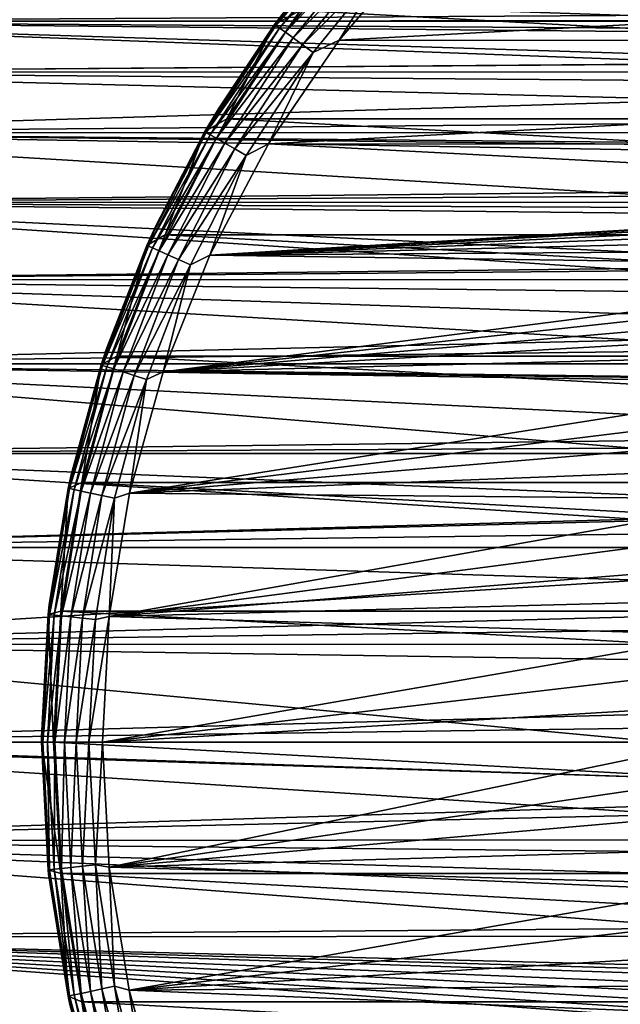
# Model space of a CAD drawing. Header units: metres. Extents: x -139 to 105, y -30 to 40.
# Tile 24 of 153: x -106 to -91, y -6 to 18. Entities that reach past the tile are written whole.
import ezdxf

# ---------------------------------------------------------------- set-up
doc = ezdxf.new("R2010")
doc.units = ezdxf.units.M
doc.layers.add('solid_150_SW0003', color=7, linetype='CONTINUOUS')

msp = doc.modelspace()

# ---------------------------------------------------------------- linework, layer by layer
at = {"layer": 'solid_150_SW0003'}
for points in [[(-99.270607, 17.633421, 3.937949), (-97.294449, 20.073803, 3.937949), (-98.643539, 17.972895, 3.637949)], [(-98.818306, 18.239748, 22.137949), (-97.294449, 20.073803, 3.937949), (-99.270607, 17.633421, 3.937949)], [(-97.183846, 19.974422, 22.789078), (-97.266396, 20.048754, 22.471731), (-99.240082, 17.611452, 22.471731)], [(-99.240082, 17.611452, 22.471731), (-97.266396, 20.048754, 22.471731), (-98.818306, 18.239748, 22.137949)], [(-99.150215, 17.546158, 22.789078), (-97.183846, 19.974422, 22.789078), (-99.240082, 17.611452, 22.471731)], [(-97.050835, 19.854662, 23.073709), (-97.183846, 19.974422, 22.789078), (-99.150215, 17.546158, 22.789078)], [(-99.005417, 17.440956, 23.073709), (-97.050835, 19.854662, 23.073709), (-99.150215, 17.546158, 22.789078)], [(-96.874054, 19.695488, 23.311325), (-97.050835, 19.854662, 23.073709), (-99.005417, 17.440956, 23.073709)], [(-98.812965, 17.301132, 23.311325), (-96.874054, 19.695488, 23.311325), (-99.005417, 17.440956, 23.073709)], [(-96.662384, 19.504898, 23.489986), (-96.874054, 19.695488, 23.311325), (-98.812965, 17.301132, 23.311325)], [(-96.426453, 19.292467, 23.600716), (-97.685577, 17.250267, 23.637949), (-95.688896, 19.601355, 23.637949)], [(-54.290783, 19.579901, 23.637949), (-95.688896, 19.601355, 23.637949), (-97.685577, 17.250267, 23.637949)], [(-98.582535, 17.133713, 23.489986), (-96.662384, 19.504898, 23.489986), (-98.812965, 17.301132, 23.311325)], [(-98.582535, 17.133713, 23.489986), (-96.426453, 19.292467, 23.600716), (-96.662384, 19.504898, 23.489986)], [(-52.296257, 17.226213, 23.637949), (-54.290783, 19.579901, 23.637949), (-97.685577, 17.250267, 23.637949)], [(-98.582535, 17.133713, 23.489986), (-98.325691, 16.947107, 23.600716), (-96.426453, 19.292467, 23.600716)], [(-96.426453, 19.292467, 23.600716), (-98.325691, 16.947107, 23.600716), (-97.685577, 17.250267, 23.637949)], [(-115.500031, 18.700462, 68.971046), (-86.385269, 18.073378, 67.498138), (-86.87001, 17.728529, 66.805389)], [(-115.500031, 17.709288, 66.768631), (-115.500031, 18.700462, 68.971046), (-86.87001, 17.728529, 66.805389)], [(-26.666658, 18.248663, 84.247269), (-115.500031, 18.700256, 83.155029), (-115.500031, 17.709042, 85.357368)], [(-26.666658, 17.721157, 85.334251), (-26.666658, 18.248663, 84.247269), (-115.500031, 17.709042, 85.357368)], [(-100.648346, 15.561565, 22.137949), (-98.818306, 18.239748, 22.137949), (-99.270607, 17.633421, 3.937949)], [(-99.240082, 17.611452, 22.471731), (-98.818306, 18.239748, 22.137949), (-100.648346, 15.561565, 22.137949)], [(-100.448036, 15.312876, 3.637949), (-98.643539, 17.972895, 3.637949), (-49.55196, 15.312876, 3.637949)], [(-99.270607, 17.633421, 3.937949), (-98.643539, 17.972895, 3.637949), (-100.448036, 15.312876, 3.637949)], [(-98.643539, 17.972895, 3.637949), (-51.356461, 17.972895, 3.637949), (-49.55196, 15.312876, 3.637949)], [(-115.500031, 17.709288, 66.768631), (-86.87001, 17.728529, 66.805389), (-87.233246, 17.43091, 66.256485)], [(-26.666658, 17.128834, 86.387627), (-26.666658, 17.721157, 85.334251), (-115.500031, 17.709042, 85.357368)], [(-115.500031, 17.709288, 66.768631), (-87.233246, 17.43091, 66.256485), (-87.839233, 16.834488, 65.264626)], [(-115.500031, 17.709288, 66.768631), (-87.839233, 16.834488, 65.264626), (-87.980881, 16.672237, 65.015762)], [(-115.500031, 16.45986, 64.701744), (-115.500031, 17.709288, 66.768631), (-87.980881, 16.672237, 65.015762)], [(-26.666658, 17.128834, 86.387627), (-115.500031, 17.709042, 85.357368), (-115.500031, 16.459593, 87.424171)], [(-100.980759, 15, 3.937949), (-99.270607, 17.633421, 3.937949), (-100.448036, 15.312876, 3.637949)], [(-100.648346, 15.561565, 22.137949), (-99.270607, 17.633421, 3.937949), (-100.980759, 15, 3.937949)], [(-99.150215, 17.546158, 22.789078), (-99.240082, 17.611452, 22.471731), (-100.948189, 14.981196, 22.471731)], [(-100.948189, 14.981196, 22.471731), (-99.240082, 17.611452, 22.471731), (-100.648346, 15.561565, 22.137949)], [(-100.85199, 14.925653, 22.789078), (-99.150215, 17.546158, 22.789078), (-100.948189, 14.981196, 22.471731)], [(-99.005417, 17.440956, 23.073709), (-99.150215, 17.546158, 22.789078), (-100.85199, 14.925653, 22.789078)], [(-100.696991, 14.836164, 23.073709), (-99.005417, 17.440956, 23.073709), (-100.85199, 14.925653, 22.789078)], [(-98.812965, 17.301132, 23.311325), (-99.005417, 17.440956, 23.073709), (-100.696991, 14.836164, 23.073709)], [(-100.490974, 14.717222, 23.311325), (-98.812965, 17.301132, 23.311325), (-100.696991, 14.836164, 23.073709)], [(-98.582535, 17.133713, 23.489986), (-98.812965, 17.301132, 23.311325), (-100.490974, 14.717222, 23.311325)], [(-98.325691, 16.947107, 23.600716), (-99.418167, 14.696926, 23.637949), (-97.685577, 17.250267, 23.637949)], [(-52.296257, 17.226213, 23.637949), (-97.685577, 17.250267, 23.637949), (-99.418167, 14.696926, 23.637949)], [(-50.56617, 14.670929, 23.637949), (-52.296257, 17.226213, 23.637949), (-99.418167, 14.696926, 23.637949)], [(-26.666658, 16.47349, 87.404015), (-26.666658, 17.128834, 86.387627), (-115.500031, 16.459593, 87.424171)], [(-100.244308, 14.574806, 23.489986), (-98.582535, 17.133713, 23.489986), (-100.490974, 14.717222, 23.311325)], [(-100.244308, 14.574806, 23.489986), (-98.325691, 16.947107, 23.600716), (-98.582535, 17.133713, 23.489986)], [(-100.244308, 14.574806, 23.489986), (-99.969368, 14.41607, 23.600716), (-98.325691, 16.947107, 23.600716)], [(-98.325691, 16.947107, 23.600716), (-99.969368, 14.41607, 23.600716), (-99.418167, 14.696926, 23.637949)], [(-115.500031, 16.45986, 64.701744), (-87.980881, 16.672237, 65.015762), (-88.620529, 15.784357, 63.78051)], [(-26.666658, 15.757314, 88.3797), (-26.666658, 16.47349, 87.404015), (-115.500031, 16.459593, 87.424171)], [(-115.500031, 14.970403, 62.800533), (-115.500031, 16.45986, 64.701744), (-88.620529, 15.784357, 63.78051)], [(-26.666658, 15.757314, 88.3797), (-115.500031, 16.459593, 87.424171), (-115.500031, 14.970132, 89.325302)], [(-115.500031, 14.970403, 62.800533), (-88.620529, 15.784357, 63.78051), (-89.221298, 14.673857, 62.473148)], [(-26.666658, 14.983031, 89.31073), (-26.666658, 15.757314, 88.3797), (-115.500031, 14.970132, 89.325302)], [(-102.178543, 12.701456, 22.137949), (-100.648346, 15.561565, 22.137949), (-100.980759, 15, 3.937949)], [(-100.948189, 14.981196, 22.471731), (-100.648346, 15.561565, 22.137949), (-102.178543, 12.701456, 22.137949)], [(-101.955551, 12.46792, 3.637949), (-100.448036, 15.312876, 3.637949), (-48.044449, 12.46792, 3.637949)], [(-100.980759, 15, 3.937949), (-100.448036, 15.312876, 3.637949), (-101.955551, 12.46792, 3.637949)], [(-100.448036, 15.312876, 3.637949), (-49.55196, 15.312876, 3.637949), (-48.044449, 12.46792, 3.637949)], [(-102.406296, 12.202254, 3.937949), (-100.980759, 15, 3.937949), (-101.955551, 12.46792, 3.637949)], [(-102.178543, 12.701456, 22.137949), (-100.980759, 15, 3.937949), (-102.406296, 12.202254, 3.937949)], [(-26.666658, 14.153666, 90.193352), (-26.666658, 14.983031, 89.31073), (-115.500031, 14.970132, 89.325302)], [(-115.500031, 14.970403, 62.800533), (-89.282494, 14.538467, 62.328403), (-89.710083, 13.413562, 61.227802)], [(-115.500031, 13.262635, 61.09272), (-115.500031, 14.970403, 62.800533), (-89.710083, 13.413562, 61.227802)], [(-115.500031, 14.970403, 62.800533), (-89.221298, 14.673857, 62.473148), (-89.282494, 14.538467, 62.328403)], [(-26.666658, 14.153666, 90.193352), (-115.500031, 14.970132, 89.325302), (-115.500031, 13.262374, 91.033043)], [(-100.85199, 14.925653, 22.789078), (-100.948189, 14.981196, 22.471731), (-102.372009, 12.186803, 22.471731)], [(-102.372009, 12.186803, 22.471731), (-100.948189, 14.981196, 22.471731), (-102.178543, 12.701456, 22.137949)], [(-102.270523, 12.141621, 22.789078), (-100.85199, 14.925653, 22.789078), (-102.372009, 12.186803, 22.471731)], [(-100.696991, 14.836164, 23.073709), (-100.85199, 14.925653, 22.789078), (-102.270523, 12.141621, 22.789078)], [(-102.107018, 12.068823, 23.073709), (-100.696991, 14.836164, 23.073709), (-102.270523, 12.141621, 22.789078)], [(-100.490974, 14.717222, 23.311325), (-100.696991, 14.836164, 23.073709), (-102.107018, 12.068823, 23.073709)], [(-101.889702, 11.972067, 23.311325), (-100.490974, 14.717222, 23.311325), (-102.107018, 12.068823, 23.073709)], [(-100.244308, 14.574806, 23.489986), (-100.490974, 14.717222, 23.311325), (-101.889702, 11.972067, 23.311325)], [(-101.629494, 11.856215, 23.489986), (-100.244308, 14.574806, 23.489986), (-101.889702, 11.972067, 23.311325)], [(-101.629494, 11.856215, 23.489986), (-99.969368, 14.41607, 23.600716), (-100.244308, 14.574806, 23.489986)], [(-99.969368, 14.41607, 23.600716), (-100.865837, 11.965358, 23.637949), (-99.418167, 14.696926, 23.637949)], [(-99.418167, 14.696926, 23.637949), (-100.865837, 11.965358, 23.637949), (-75.880714, 13.470695, 23.637949)], [(-50.56617, 14.670929, 23.637949), (-99.418167, 14.696926, 23.637949), (-75.880714, 13.470695, 23.637949)], [(-101.629494, 11.856215, 23.489986), (-101.33947, 11.727088, 23.600716), (-99.969368, 14.41607, 23.600716)], [(-99.969368, 14.41607, 23.600716), (-101.33947, 11.727088, 23.600716), (-100.865837, 11.965358, 23.637949)], [(-26.666658, 13.272115, 91.024406), (-26.666658, 14.153666, 90.193352), (-115.500031, 13.262374, 91.033043)], [(-115.500031, 13.262635, 61.09272), (-89.710083, 13.413562, 61.227802), (-89.796272, 13.134538, 60.980206)], [(-100.865837, 11.965358, 23.637949), (-76.763031, 13.383622, 23.637949), (-75.880714, 13.470695, 23.637949)], [(-100.865837, 11.965358, 23.637949), (-77.635735, 13.240045, 23.637949), (-76.763031, 13.383622, 23.637949)], [(-26.666658, 12.341616, 91.800758), (-26.666658, 13.272115, 91.024406), (-115.500031, 13.262374, 91.033043)], [(-115.500031, 13.262635, 61.09272), (-90.075027, 12.020453, 60.078133), (-90.160545, 11.579523, 59.755882)], [(-115.500031, 13.262635, 61.09272), (-89.796272, 13.134538, 60.980206), (-90.075027, 12.020453, 60.078133)], [(-115.500031, 11.361463, 59.60321), (-115.500031, 13.262635, 61.09272), (-90.160545, 11.579523, 59.755882)], [(-26.666658, 12.341616, 91.800758), (-115.500031, 13.262374, 91.033043), (-115.500031, 11.361222, 92.522484)], [(-100.865837, 11.965358, 23.637949), (-78.491714, 13.040371, 23.637949), (-77.635735, 13.240045, 23.637949)], [(-100.865837, 11.965358, 23.637949), (-79.338676, 12.782981, 23.637949), (-78.491714, 13.040371, 23.637949)], [(-103.390991, 9.692858, 22.137949), (-102.178543, 12.701456, 22.137949), (-102.406296, 12.202254, 3.937949)], [(-102.372009, 12.186803, 22.471731), (-102.178543, 12.701456, 22.137949), (-103.390991, 9.692858, 22.137949)], [(-100.865837, 11.965358, 23.637949), (-80.168266, 12.471044, 23.637949), (-79.338676, 12.782981, 23.637949)], [(-26.666658, 11.36612, 92.519104), (-26.666658, 12.341616, 91.800758), (-115.500031, 11.361222, 92.522484)], [(-103.144096, 9.485468, 3.637949), (-101.955551, 12.46792, 3.637949), (-46.855904, 9.485468, 3.637949)], [(-102.406296, 12.202254, 3.937949), (-101.955551, 12.46792, 3.637949), (-103.144096, 9.485468, 3.637949)], [(-101.955551, 12.46792, 3.637949), (-48.044449, 12.46792, 3.637949), (-46.855904, 9.485468, 3.637949)], [(-100.865837, 11.965358, 23.637949), (-80.970055, 12.108175, 23.637949), (-80.168266, 12.471044, 23.637949)], [(-103.531647, 9.270657, 3.937949), (-102.406296, 12.202254, 3.937949), (-103.144096, 9.485468, 3.637949)], [(-103.390991, 9.692858, 22.137949), (-102.406296, 12.202254, 3.937949), (-103.531647, 9.270657, 3.937949)], [(-102.270523, 12.141621, 22.789078), (-102.372009, 12.186803, 22.471731), (-103.495926, 9.258888, 22.471731)], [(-103.495926, 9.258888, 22.471731), (-102.372009, 12.186803, 22.471731), (-103.390991, 9.692858, 22.137949)], [(-103.390282, 9.224562, 22.789078), (-102.270523, 12.141621, 22.789078), (-103.495926, 9.258888, 22.471731)], [(-102.107018, 12.068823, 23.073709), (-102.270523, 12.141621, 22.789078), (-103.390282, 9.224562, 22.789078)], [(-100.865837, 11.965358, 23.637949), (-81.748047, 11.691742, 23.637949), (-80.970055, 12.108175, 23.637949)], [(-103.220062, 9.169253, 23.073709), (-102.107018, 12.068823, 23.073709), (-103.390282, 9.224562, 22.789078)], [(-101.889702, 11.972067, 23.311325), (-102.107018, 12.068823, 23.073709), (-103.220062, 9.169253, 23.073709)], [(-102.99382, 9.095744, 23.311325), (-101.889702, 11.972067, 23.311325), (-103.220062, 9.169253, 23.073709)], [(-101.629494, 11.856215, 23.489986), (-101.889702, 11.972067, 23.311325), (-102.99382, 9.095744, 23.311325)], [(-102.722931, 9.007726, 23.489986), (-101.629494, 11.856215, 23.489986), (-102.99382, 9.095744, 23.311325)], [(-102.722931, 9.007726, 23.489986), (-101.33947, 11.727088, 23.600716), (-101.629494, 11.856215, 23.489986)], [(-101.33947, 11.727088, 23.600716), (-102.007019, 9.102047, 23.637949), (-100.865837, 11.965358, 23.637949)], [(-100.865837, 11.965358, 23.637949), (-102.007019, 9.102047, 23.637949), (-81.748047, 11.691742, 23.637949)], [(-102.722931, 9.007726, 23.489986), (-102.420998, 8.909621, 23.600716), (-101.33947, 11.727088, 23.600716)], [(-101.33947, 11.727088, 23.600716), (-102.420998, 8.909621, 23.600716), (-102.007019, 9.102047, 23.637949)], [(-102.007019, 9.102047, 23.637949), (-82.501053, 11.223425, 23.637949), (-81.748047, 11.691742, 23.637949)], [(-115.500031, 11.361463, 59.60321), (-90.160545, 11.579523, 59.755882), (-90.319801, 10.512745, 59.048595)], [(-26.666658, 10.349718, 93.176598), (-26.666658, 11.36612, 92.519104), (-115.500031, 11.361222, 92.522484)], [(-115.500031, 11.361463, 59.60321), (-90.319801, 10.512745, 59.048595), (-90.384628, 9.881262, 58.674252)], [(-115.500031, 9.294608, 58.353729), (-115.500031, 11.361463, 59.60321), (-90.384628, 9.881262, 58.674252)], [(-26.666658, 10.349718, 93.176598), (-115.500031, 11.361222, 92.522484), (-115.500031, 9.294401, 93.771912)], [(-102.007019, 9.102047, 23.637949), (-83.219521, 10.709226, 23.637949), (-82.501053, 11.223425, 23.637949)], [(-102.007019, 9.102047, 23.637949), (-83.899094, 10.151193, 23.637949), (-83.219521, 10.709226, 23.637949)], [(-26.666658, 9.295987, 93.77108), (-26.666658, 10.349718, 93.176598), (-115.500031, 9.294401, 93.771912)], [(-102.007019, 9.102047, 23.637949), (-84.54538, 9.545377, 23.637949), (-83.899094, 10.151193, 23.637949)], [(-115.500031, 9.294608, 58.353729), (-90.384628, 9.881262, 58.674252), (-90.447128, 8.910144, 58.157204)], [(-104.271538, 6.570941, 22.137949), (-103.390991, 9.692858, 22.137949), (-103.531647, 9.270657, 3.937949)], [(-103.495926, 9.258888, 22.471731), (-103.390991, 9.692858, 22.137949), (-104.271538, 6.570941, 22.137949)], [(-104.006081, 6.381353, 3.637949), (-103.144096, 9.485468, 3.637949), (-45.993919, 6.381353, 3.637949)], [(-103.531647, 9.270657, 3.937949), (-103.144096, 9.485468, 3.637949), (-104.006081, 6.381353, 3.637949)], [(-103.144096, 9.485468, 3.637949), (-46.855904, 9.485468, 3.637949), (-45.993919, 6.381353, 3.637949)], [(-102.007019, 9.102047, 23.637949), (-85.151192, 8.899096, 23.637949), (-84.54538, 9.545377, 23.637949)], [(-26.666658, 8.208401, 94.30069), (-26.666658, 9.295987, 93.77108), (-115.500031, 9.294401, 93.771912)], [(-115.500031, 9.294608, 58.353729), (-90.471184, 8.049267, 57.754051), (-90.471573, 7.226963, 57.414154)], [(-115.500031, 7.092212, 57.362492), (-115.500031, 9.294608, 58.353729), (-90.471573, 7.226963, 57.414154)], [(-115.500031, 9.294608, 58.353729), (-90.447128, 8.910144, 58.157204), (-90.471184, 8.049267, 57.754051)], [(-26.666658, 8.208401, 94.30069), (-115.500031, 9.294401, 93.771912), (-115.500031, 7.092049, 94.763107)], [(-104.34446, 6.2372, 3.937949), (-103.531647, 9.270657, 3.937949), (-104.006081, 6.381353, 3.637949)], [(-104.271538, 6.570941, 22.137949), (-103.531647, 9.270657, 3.937949), (-104.34446, 6.2372, 3.937949)], [(-103.390282, 9.224562, 22.789078), (-103.495926, 9.258888, 22.471731), (-104.30764, 6.229532, 22.471731)], [(-104.30764, 6.229532, 22.471731), (-103.495926, 9.258888, 22.471731), (-104.271538, 6.570941, 22.137949)], [(-104.198982, 6.206436, 22.789078), (-103.390282, 9.224562, 22.789078), (-104.30764, 6.229532, 22.471731)], [(-103.220062, 9.169253, 23.073709), (-103.390282, 9.224562, 22.789078), (-104.198982, 6.206436, 22.789078)], [(-104.023918, 6.169224, 23.073709), (-103.220062, 9.169253, 23.073709), (-104.198982, 6.206436, 22.789078)], [(-102.99382, 9.095744, 23.311325), (-103.220062, 9.169253, 23.073709), (-104.023918, 6.169224, 23.073709)], [(-103.791229, 6.119765, 23.311325), (-102.99382, 9.095744, 23.311325), (-104.023918, 6.169224, 23.073709)], [(-102.722931, 9.007726, 23.489986), (-102.99382, 9.095744, 23.311325), (-103.791229, 6.119765, 23.311325)], [(-103.512627, 6.060545, 23.489986), (-102.722931, 9.007726, 23.489986), (-103.791229, 6.119765, 23.311325)], [(-103.512627, 6.060545, 23.489986), (-102.420998, 8.909621, 23.600716), (-102.722931, 9.007726, 23.489986)], [(-102.420998, 8.909621, 23.600716), (-102.834328, 6.122422, 23.637949), (-102.007019, 9.102047, 23.637949)], [(-102.007019, 9.102047, 23.637949), (-102.834328, 6.122422, 23.637949), (-85.151192, 8.899096, 23.637949)], [(-103.512627, 6.060545, 23.489986), (-103.202087, 5.994539, 23.600716), (-102.420998, 8.909621, 23.600716)], [(-102.420998, 8.909621, 23.600716), (-103.202087, 5.994539, 23.600716), (-102.834328, 6.122422, 23.637949)], [(-102.834328, 6.122422, 23.637949), (-85.709229, 8.219518, 23.637949), (-85.151192, 8.899096, 23.637949)], [(-26.666658, 7.090448, 94.76371), (-26.666658, 8.208401, 94.30069), (-115.500031, 7.092049, 94.763107)], [(-102.834328, 6.122422, 23.637949), (-86.223427, 7.501052, 23.637949), (-85.709229, 8.219518, 23.637949)], [(-102.834328, 6.122422, 23.637949), (-86.691742, 6.748047, 23.637949), (-86.223427, 7.501052, 23.637949)], [(-115.500031, 7.092212, 57.362492), (-90.471573, 7.226963, 57.414154), (-90.437279, 6.07708, 57.0084)], [(-115.500031, 7.092212, 57.362492), (-90.437279, 6.07708, 57.0084), (-90.404488, 5.4807, 56.828377)], [(-115.500031, 4.786392, 56.643955), (-115.500031, 7.092212, 57.362492), (-90.404488, 5.4807, 56.828377)], [(-26.666658, 7.090448, 94.76371), (-115.500031, 7.092049, 94.763107), (-115.500031, 4.786279, 95.481606)], [(-26.666658, 5.945997, 95.158447), (-26.666658, 7.090448, 94.76371), (-115.500031, 4.786279, 95.481606)], [(-104.809868, 3.372205, 22.137949), (-104.271538, 6.570941, 22.137949), (-104.34446, 6.2372, 3.937949)], [(-104.30764, 6.229532, 22.471731), (-104.271538, 6.570941, 22.137949), (-104.809868, 3.372205, 22.137949)], [(-102.834328, 6.122422, 23.637949), (-87.108177, 5.970055, 23.637949), (-86.691742, 6.748047, 23.637949)], [(-104.524162, 3.221479, 3.637949), (-104.006081, 6.381353, 3.637949), (-45.475842, 3.221479, 3.637949)], [(-104.34446, 6.2372, 3.937949), (-104.006081, 6.381353, 3.637949), (-104.524162, 3.221479, 3.637949)], [(-104.006081, 6.381353, 3.637949), (-45.993919, 6.381353, 3.637949), (-45.475842, 3.221479, 3.637949)], [(-104.835678, 3.135656, 3.937949), (-104.34446, 6.2372, 3.937949), (-104.524162, 3.221479, 3.637949)], [(-104.809868, 3.372205, 22.137949), (-104.34446, 6.2372, 3.937949), (-104.835678, 3.135656, 3.937949)], [(-104.798256, 3.131923, 22.471731), (-104.30764, 6.229532, 22.471731), (-104.809868, 3.372205, 22.137949)], [(-104.198982, 6.206436, 22.789078), (-104.30764, 6.229532, 22.471731), (-104.798256, 3.131923, 22.471731)], [(-104.687782, 3.120311, 22.789078), (-104.198982, 6.206436, 22.789078), (-104.798256, 3.131923, 22.471731)], [(-104.023918, 6.169224, 23.073709), (-104.198982, 6.206436, 22.789078), (-104.687782, 3.120311, 22.789078)], [(-104.509781, 3.101603, 23.073709), (-104.023918, 6.169224, 23.073709), (-104.687782, 3.120311, 22.789078)], [(-103.791229, 6.119765, 23.311325), (-104.023918, 6.169224, 23.073709), (-104.509781, 3.101603, 23.073709)], [(-104.273201, 3.076737, 23.311325), (-103.791229, 6.119765, 23.311325), (-104.509781, 3.101603, 23.073709)], [(-103.512627, 6.060545, 23.489986), (-103.791229, 6.119765, 23.311325), (-104.273201, 3.076737, 23.311325)], [(-103.989929, 3.046964, 23.489986), (-103.512627, 6.060545, 23.489986), (-104.273201, 3.076737, 23.311325)], [(-103.989929, 3.046964, 23.489986), (-103.202087, 5.994539, 23.600716), (-103.512627, 6.060545, 23.489986)], [(-103.202087, 5.994539, 23.600716), (-103.331467, 3.090294, 23.637949), (-102.834328, 6.122422, 23.637949)], [(-102.834328, 6.122422, 23.637949), (-103.331467, 3.090294, 23.637949), (-87.108177, 5.970055, 23.637949)], [(-26.666658, 4.780203, 95.483101), (-26.666658, 5.945997, 95.158447), (-115.500031, 4.786279, 95.481606)], [(-103.989929, 3.046964, 23.489986), (-103.674194, 3.013779, 23.600716), (-103.202087, 5.994539, 23.600716)], [(-103.202087, 5.994539, 23.600716), (-103.674194, 3.013779, 23.600716), (-103.331467, 3.090294, 23.637949)], [(-103.331467, 3.090294, 23.637949), (-87.471046, 5.168263, 23.637949), (-87.108177, 5.970055, 23.637949)], [(-115.500031, 4.786392, 56.643955), (-90.404488, 5.4807, 56.828377), (-90.280685, 3.982806, 56.463352)], [(-103.331467, 3.090294, 23.637949), (-87.782982, 4.338679, 23.637949), (-87.471046, 5.168263, 23.637949)], [(-115.500031, 2.410774, 56.208599), (-115.500031, 4.786392, 56.643955), (-90.280685, 3.982806, 56.463352)], [(-26.666658, 4.780203, 95.483101), (-115.500031, 4.786279, 95.481606), (-115.500031, 2.410716, 95.916939)], [(-26.666658, 3.598451, 95.736374), (-26.666658, 4.780203, 95.483101), (-115.500031, 2.410716, 95.916939)], [(-103.331467, 3.090294, 23.637949), (-88.040375, 3.491716, 23.637949), (-87.782982, 4.338679, 23.637949)], [(-115.500031, 2.410774, 56.208599), (-90.280685, 3.982806, 56.463352), (-90.05368, 2.023022, 56.165352)], [(-26.666658, 2.405043, 95.917625), (-26.666658, 3.598451, 95.736374), (-115.500031, 2.410716, 95.916939)], [(-103.331467, 3.090294, 23.637949), (-88.239929, 2.636766, 23.637949), (-88.040375, 3.491716, 23.637949)], [(-104.999702, 0.134046, 22.137949), (-104.809868, 3.372205, 22.137949), (-104.835678, 3.135656, 3.937949)], [(-104.798256, 3.131923, 22.471731), (-104.809868, 3.372205, 22.137949), (-104.999702, 0.134046, 22.137949)], [(-104.835678, 3.135656, 3.937949), (-104.524162, 3.221479, 3.637949), (-104.699997, 0, 3.637949)], [(-104.699997, 0, 3.637949), (-104.524162, 3.221479, 3.637949), (-45.299999, 0, 3.637949)], [(-104.524162, 3.221479, 3.637949), (-45.475842, 3.221479, 3.637949), (-45.299999, 0, 3.637949)], [(-105, 0, 3.937949), (-104.835678, 3.135656, 3.937949), (-104.699997, 0, 3.637949)], [(-104.999702, 0.134046, 22.137949), (-104.835678, 3.135656, 3.937949), (-105, 0, 3.937949)], [(-104.798256, 3.131923, 22.471731), (-104.999924, 0.067023, 22.137949), (-105, 0, 22.137949)], [(-104.798256, 3.131923, 22.471731), (-105, 0, 22.137949), (-104.962395, 0, 22.471731)], [(-104.798256, 3.131923, 22.471731), (-104.999702, 0.134046, 22.137949), (-104.999924, 0.067023, 22.137949)], [(-104.687782, 3.120311, 22.789078), (-104.798256, 3.131923, 22.471731), (-104.962395, 0, 22.471731)], [(-104.687782, 3.120311, 22.789078), (-104.962395, 0, 22.471731), (-104.851311, 0, 22.789078)], [(-104.509781, 3.101603, 23.073709), (-104.687782, 3.120311, 22.789078), (-104.851311, 0, 22.789078)], [(-104.509781, 3.101603, 23.073709), (-104.851311, 0, 22.789078), (-104.672325, 0, 23.073709)], [(-104.273201, 3.076737, 23.311325), (-104.509781, 3.101603, 23.073709), (-104.672325, 0, 23.073709)], [(-104.273201, 3.076737, 23.311325), (-104.672325, 0, 23.073709), (-104.434448, 0, 23.311325)], [(-103.989929, 3.046964, 23.489986), (-104.273201, 3.076737, 23.311325), (-104.434448, 0, 23.311325)], [(-103.989929, 3.046964, 23.489986), (-104.434448, 0, 23.311325), (-104.149612, 0, 23.489986)], [(-103.989929, 3.046964, 23.489986), (-104.149612, 0, 23.489986), (-103.674194, 3.013779, 23.600716)], [(-103.674194, 3.013779, 23.600716), (-104.149612, 0, 23.489986), (-103.832138, 0, 23.600716)], [(-103.331467, 3.090294, 23.637949), (-103.832138, 0, 23.600716), (-103.5, 0, 23.637949)], [(-103.674194, 3.013779, 23.600716), (-103.832138, 0, 23.600716), (-103.331467, 3.090294, 23.637949)], [(-103.331467, 3.090294, 23.637949), (-103.5, 0, 23.637949), (-88.239929, 2.636766, 23.637949)], [(-103.5, 0, 23.637949), (-88.382759, 1.770659, 23.637949), (-88.239929, 2.636766, 23.637949)], [(-115.500031, 2.410774, 56.208599), (-90.05368, 2.023022, 56.165352), (-89.754692, 0, 56.062771)], [(-115.500031, 0, 56.062771), (-115.500031, 2.410774, 56.208599), (-89.754692, 0, 56.062771)], [(-26.666658, 2.405043, 95.917625), (-115.500031, 2.410716, 95.916939), (-115.500031, 0, 96.062759)], [(-26.666658, 1.204097, 96.026482), (-26.666658, 2.405043, 95.917625), (-115.500031, 0, 96.062759)], [(-103.5, 0, 23.637949), (-88.469452, 0.891737, 23.637949), (-88.382759, 1.770659, 23.637949)], [(-26.666658, 1.204097, 96.026482), (-115.500031, 0, 96.062759), (-40, 0, 96.062759)], [(-103.5, 0, 23.637949), (-88.5, 0, 23.637949), (-88.469452, 0.891737, 23.637949)], [(-117.000031, -2.410733, 95.916939), (-40, -2.379622, 95.920692), (-40, 0, 96.062759)], [(-117.000031, -2.410733, 95.916939), (-40, 0, 96.062759), (-115.500031, 0, 96.062759)], [(-117.000031, 0, 56.062771), (-89.597725, -0.877709, 56.082039), (-89.408424, -1.775879, 56.141773)], [(-117.000031, 0, 56.062771), (-115.500031, 0, 56.062771), (-89.597725, -0.877709, 56.082039)], [(-117.000031, -2.410733, 56.208595), (-117.000031, 0, 56.062771), (-89.408424, -1.775879, 56.141773)], [(-115.500031, 0, 56.062771), (-89.754692, 0, 56.062771), (-89.597725, -0.877709, 56.082039)], [(-104.999924, 0.067023, 22.137949), (-104.999702, 0.134046, 22.137949), (-105, 0, 3.937949)], [(-105, 0, 22.137949), (-104.999924, 0.067023, 22.137949), (-105, 0, 3.937949)], [(-105, 0, 3.937949), (-104.699997, 0, 3.637949), (-104.524162, -3.221479, 3.637949)], [(-104.835678, -3.135656, 3.937949), (-105, 0, 3.937949), (-104.524162, -3.221479, 3.637949)], [(-104.835678, -3.135656, 3.937949), (-105, 0, 22.137949), (-105, 0, 3.937949)], [(-104.824638, -3.238975, 22.137949), (-105, 0, 22.137949), (-104.835678, -3.135656, 3.937949)], [(-104.962395, 0, 22.471731), (-105, 0, 22.137949), (-104.824638, -3.238975, 22.137949)], [(-104.798256, -3.131923, 22.471731), (-104.962395, 0, 22.471731), (-104.824638, -3.238975, 22.137949)], [(-104.851311, 0, 22.789078), (-104.962395, 0, 22.471731), (-104.798256, -3.131923, 22.471731)], [(-104.687782, -3.120311, 22.789078), (-104.851311, 0, 22.789078), (-104.798256, -3.131923, 22.471731)], [(-104.672325, 0, 23.073709), (-104.851311, 0, 22.789078), (-104.687782, -3.120311, 22.789078)], [(-45.475842, -3.221479, 3.637949), (-104.699997, 0, 3.637949), (-45.299999, 0, 3.637949)], [(-45.475842, -3.221479, 3.637949), (-104.524162, -3.221479, 3.637949), (-104.699997, 0, 3.637949)], [(-104.509781, -3.101603, 23.073709), (-104.672325, 0, 23.073709), (-104.687782, -3.120311, 22.789078)], [(-104.434448, 0, 23.311325), (-104.672325, 0, 23.073709), (-104.509781, -3.101603, 23.073709)], [(-104.273201, -3.076737, 23.311325), (-104.434448, 0, 23.311325), (-104.509781, -3.101603, 23.073709)], [(-104.149612, 0, 23.489986), (-104.434448, 0, 23.311325), (-104.273201, -3.076737, 23.311325)], [(-103.989929, -3.046964, 23.489986), (-104.149612, 0, 23.489986), (-104.273201, -3.076737, 23.311325)], [(-103.989929, -3.046964, 23.489986), (-103.832138, 0, 23.600716), (-104.149612, 0, 23.489986)], [(-103.989929, -3.046964, 23.489986), (-103.674194, -3.013779, 23.600716), (-103.832138, 0, 23.600716)], [(-103.5, 0, 23.637949), (-103.832138, 0, 23.600716), (-103.674194, -3.013779, 23.600716)], [(-103.334969, -3.068122, 23.637949), (-103.5, 0, 23.637949), (-103.674194, -3.013779, 23.600716)], [(-103.334969, -3.068122, 23.637949), (-88.5, 0, 23.637949), (-103.5, 0, 23.637949)], [(-103.334969, -3.068122, 23.637949), (-88.469452, -0.891737, 23.637949), (-88.5, 0, 23.637949)], [(-103.334969, -3.068122, 23.637949), (-88.382759, -1.770659, 23.637949), (-88.469452, -0.891737, 23.637949)], [(-117.000031, -2.410733, 56.208595), (-89.408424, -1.775879, 56.141773), (-89.186241, -2.693425, 56.244965)], [(-103.334969, -3.068122, 23.637949), (-88.239929, -2.636766, 23.637949), (-88.382759, -1.770659, 23.637949)], [(-117.000031, -2.410733, 95.916939), (-40, -4.725437, 95.496498), (-40, -2.379622, 95.920692)], [(-117.000031, -2.410733, 95.916939), (-117.000031, -4.786312, 95.481598), (-40, -4.725437, 95.496498)], [(-117.000031, -2.410733, 56.208595), (-89.186241, -2.693425, 56.244965), (-88.932846, -3.625244, 56.394077)], [(-117.000031, -2.410733, 56.208595), (-88.932846, -3.625244, 56.394077), (-88.649933, -4.566044, 56.590965)], [(-117.000031, -4.786312, 56.643936), (-117.000031, -2.410733, 56.208595), (-88.649933, -4.566044, 56.590965)], [(-103.334969, -3.068122, 23.637949), (-88.040375, -3.491716, 23.637949), (-88.239929, -2.636766, 23.637949)], [(-104.835678, -3.135656, 3.937949), (-104.524162, -3.221479, 3.637949), (-104.34446, -6.2372, 3.937949)], [(-104.824638, -3.238975, 22.137949), (-104.835678, -3.135656, 3.937949), (-104.34446, -6.2372, 3.937949)], [(-104.30764, -6.229532, 22.471731), (-104.798256, -3.131923, 22.471731), (-104.824638, -3.238975, 22.137949)], [(-104.687782, -3.120311, 22.789078), (-104.798256, -3.131923, 22.471731), (-104.30764, -6.229532, 22.471731)], [(-104.509781, -3.101603, 23.073709), (-104.687782, -3.120311, 22.789078), (-104.198982, -6.206436, 22.789078)], [(-104.198982, -6.206436, 22.789078), (-104.687782, -3.120311, 22.789078), (-104.30764, -6.229532, 22.471731)], [(-104.273201, -3.076737, 23.311325), (-104.509781, -3.101603, 23.073709), (-104.023918, -6.169224, 23.073709)], [(-104.023918, -6.169224, 23.073709), (-104.509781, -3.101603, 23.073709), (-104.198982, -6.206436, 22.789078)], [(-103.989929, -3.046964, 23.489986), (-104.273201, -3.076737, 23.311325), (-103.791229, -6.119765, 23.311325)], [(-103.791229, -6.119765, 23.311325), (-104.273201, -3.076737, 23.311325), (-104.023918, -6.169224, 23.073709)], [(-103.512627, -6.060545, 23.489986), (-103.674194, -3.013779, 23.600716), (-103.989929, -3.046964, 23.489986)], [(-103.512627, -6.060545, 23.489986), (-103.989929, -3.046964, 23.489986), (-103.791229, -6.119765, 23.311325)], [(-103.334969, -3.068122, 23.637949), (-103.674194, -3.013779, 23.600716), (-103.202087, -5.994539, 23.600716)], [(-103.512627, -6.060545, 23.489986), (-103.202087, -5.994539, 23.600716), (-103.674194, -3.013779, 23.600716)], [(-102.840805, -6.090719, 23.637949), (-88.040375, -3.491716, 23.637949), (-103.334969, -3.068122, 23.637949)], [(-102.840805, -6.090719, 23.637949), (-103.334969, -3.068122, 23.637949), (-103.202087, -5.994539, 23.600716)], [(-104.300606, -6.440084, 22.137949), (-104.824638, -3.238975, 22.137949), (-104.34446, -6.2372, 3.937949)], [(-104.30764, -6.229532, 22.471731), (-104.824638, -3.238975, 22.137949), (-104.300606, -6.440084, 22.137949)], [(-45.993919, -6.381353, 3.637949), (-104.006081, -6.381353, 3.637949), (-104.524162, -3.221479, 3.637949)], [(-104.34446, -6.2372, 3.937949), (-104.524162, -3.221479, 3.637949), (-104.006081, -6.381353, 3.637949)], [(-45.475842, -3.221479, 3.637949), (-45.993919, -6.381353, 3.637949), (-104.524162, -3.221479, 3.637949)], [(-102.840805, -6.090719, 23.637949), (-87.782982, -4.338679, 23.637949), (-88.040375, -3.491716, 23.637949)], [(-102.840805, -6.090719, 23.637949), (-87.471046, -5.168263, 23.637949), (-87.782982, -4.338679, 23.637949)], [(-117.000031, -4.786312, 56.643936), (-88.649933, -4.566044, 56.590965), (-88.336945, -5.514043, 56.83791)], [(-117.000031, -4.786312, 95.481598), (-40, -7.004117, 94.796219), (-40, -4.725437, 95.496498)], [(-117.000031, -4.786312, 95.481598), (-117.000031, -7.092096, 94.763084), (-40, -7.004117, 94.796219)], [(-117.000031, -4.786312, 56.643936), (-88.336945, -5.514043, 56.83791), (-88.250305, -5.738677, 56.903763)], [(-117.000031, -4.786312, 56.643936), (-87.801201, -6.67635, 57.210018), (-87.659866, -6.919851, 57.298027)], [(-117.000031, -7.092096, 57.362446), (-117.000031, -4.786312, 56.643936), (-87.659866, -6.919851, 57.298027)], [(-117.000031, -4.786312, 56.643936), (-87.929962, -6.436311, 57.126724), (-87.801201, -6.67635, 57.210018)], [(-117.000031, -4.786312, 56.643936), (-88.046585, -6.199885, 57.048004), (-87.929962, -6.436311, 57.126724)], [(-117.000031, -4.786312, 56.643936), (-88.153435, -5.967314, 56.97374), (-88.046585, -6.199885, 57.048004)], [(-117.000031, -4.786312, 56.643936), (-88.250305, -5.738677, 56.903763), (-88.153435, -5.967314, 56.97374)], [(-102.840805, -6.090719, 23.637949), (-87.108177, -5.970055, 23.637949), (-87.471046, -5.168263, 23.637949)], [(-102.722931, -9.007726, 23.489986), (-103.202087, -5.994539, 23.600716), (-103.512627, -6.060545, 23.489986)], [(-102.840805, -6.090719, 23.637949), (-103.202087, -5.994539, 23.600716), (-102.420998, -8.909621, 23.600716)], [(-102.722931, -9.007726, 23.489986), (-102.420998, -8.909621, 23.600716), (-103.202087, -5.994539, 23.600716)], [(-102.840805, -6.090719, 23.637949), (-86.691742, -6.748047, 23.637949), (-87.108177, -5.970055, 23.637949)], [(-104.34446, -6.2372, 3.937949), (-104.006081, -6.381353, 3.637949), (-103.531647, -9.270657, 3.937949)], [(-104.300606, -6.440084, 22.137949), (-104.34446, -6.2372, 3.937949), (-103.531647, -9.270657, 3.937949)], [(-104.198982, -6.206436, 22.789078), (-104.30764, -6.229532, 22.471731), (-103.495926, -9.258888, 22.471731)], [(-103.495926, -9.258888, 22.471731), (-104.30764, -6.229532, 22.471731), (-104.300606, -6.440084, 22.137949)], [(-104.023918, -6.169224, 23.073709), (-104.198982, -6.206436, 22.789078), (-103.390282, -9.224562, 22.789078)], [(-103.390282, -9.224562, 22.789078), (-104.198982, -6.206436, 22.789078), (-103.495926, -9.258888, 22.471731)], [(-103.791229, -6.119765, 23.311325), (-104.023918, -6.169224, 23.073709), (-103.220062, -9.169253, 23.073709)], [(-103.220062, -9.169253, 23.073709), (-104.023918, -6.169224, 23.073709), (-103.390282, -9.224562, 22.789078)], [(-103.512627, -6.060545, 23.489986), (-103.791229, -6.119765, 23.311325), (-102.99382, -9.095744, 23.311325)], [(-102.99382, -9.095744, 23.311325), (-103.791229, -6.119765, 23.311325), (-103.220062, -9.169253, 23.073709)], [(-102.722931, -9.007726, 23.489986), (-103.512627, -6.060545, 23.489986), (-102.99382, -9.095744, 23.311325)], [(-102.015839, -9.07477, 23.637949), (-86.691742, -6.748047, 23.637949), (-102.840805, -6.090719, 23.637949)], [(-102.015839, -9.07477, 23.637949), (-102.840805, -6.090719, 23.637949), (-102.420998, -8.909621, 23.600716)], [(-46.855904, -9.485468, 3.637949), (-103.144096, -9.485468, 3.637949), (-104.006081, -6.381353, 3.637949)], [(-103.531647, -9.270657, 3.937949), (-104.006081, -6.381353, 3.637949), (-103.144096, -9.485468, 3.637949)], [(-45.993919, -6.381353, 3.637949), (-46.855904, -9.485468, 3.637949), (-104.006081, -6.381353, 3.637949)]]:
    msp.add_3dface(points, dxfattribs=at)

doc.saveas('drawing.dxf')
